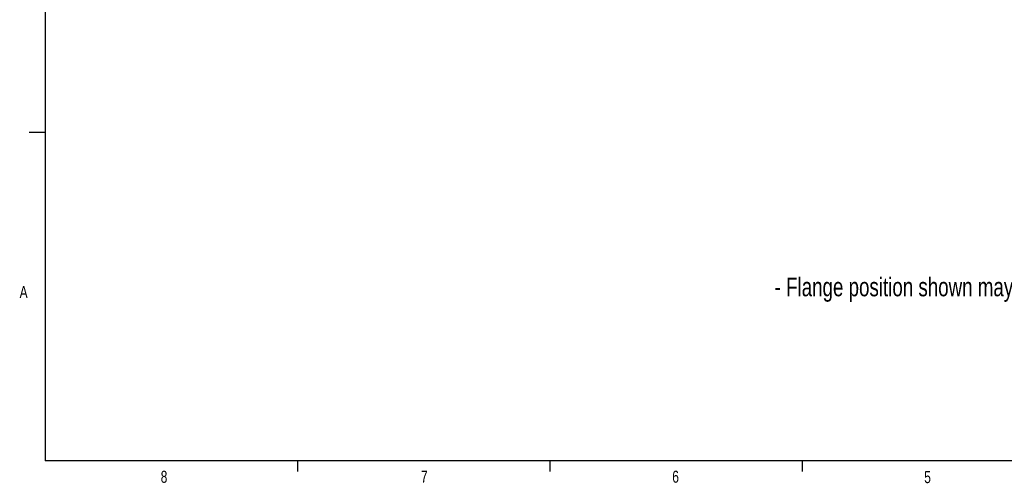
# Model space of a CAD drawing. Header units: inches. Extents: x 0.4 to 16.6, y 0.2 to 10.8.
# Tile 1 of 14: x 0.4 to 8.1, y 0.2 to 3.8. Entities that reach past the tile are written whole.
import ezdxf

# ---------------------------------------------------------------- set-up
doc = ezdxf.new("R2010")
doc.units = ezdxf.units.IN
doc.header["$MEASUREMENT"] = 0
doc.layers.add('BORDER', color=7, linetype='Continuous', lineweight=25)
doc.layers.add('SLD-0', color=7, linetype='Continuous', lineweight=25)
doc.styles.add('SLDTEXTSTYLE0', font='TXT', dxfattribs={"width": 0.75})

msp = doc.modelspace()

# ---------------------------------------------------------------- linework, layer by layer
at = {"layer": 'BORDER'}
for p, q in [((0.6263, 10.6421), (0.6263, 0.3921)), ((0.6263, 2.9546), (0.5013, 2.9546)), ((16.3763, 0.3921), (0.6263, 0.3921)), ((2.5948, 0.3921), (2.5948, 0.3073)), ((4.5635, 0.3921), (4.5635, 0.3073)), ((6.5323, 0.3921), (6.5323, 0.3073))]:
    msp.add_line(p, q, dxfattribs=at)

# ---------------------------------------------------------------- texts
at = {"color": 7, "linetype": 'Continuous', "lineweight": 0, "char_height": 0.0937, "attachment_point": 1, "style": 'SLDTEXTSTYLE0'}
for s, insert in [('A', (0.426, 1.7559)), ('8', (1.5268, 0.313)), ('7', (3.5574, 0.3133)), ('6', (5.5188, 0.3137)), ('5', (7.4851, 0.3106))]:
    msp.add_mtext(s, dxfattribs=dict(at, insert=insert))
at = {"layer": 'SLD-0', "color": 7, "insert": (6.3181, 1.822), "char_height": 0.145833, "attachment_point": 1, "style": 'SLDTEXTSTYLE0'}
msp.add_mtext('- Flange position shown may differ from production model.', dxfattribs=at)

doc.saveas('drawing.dxf')
